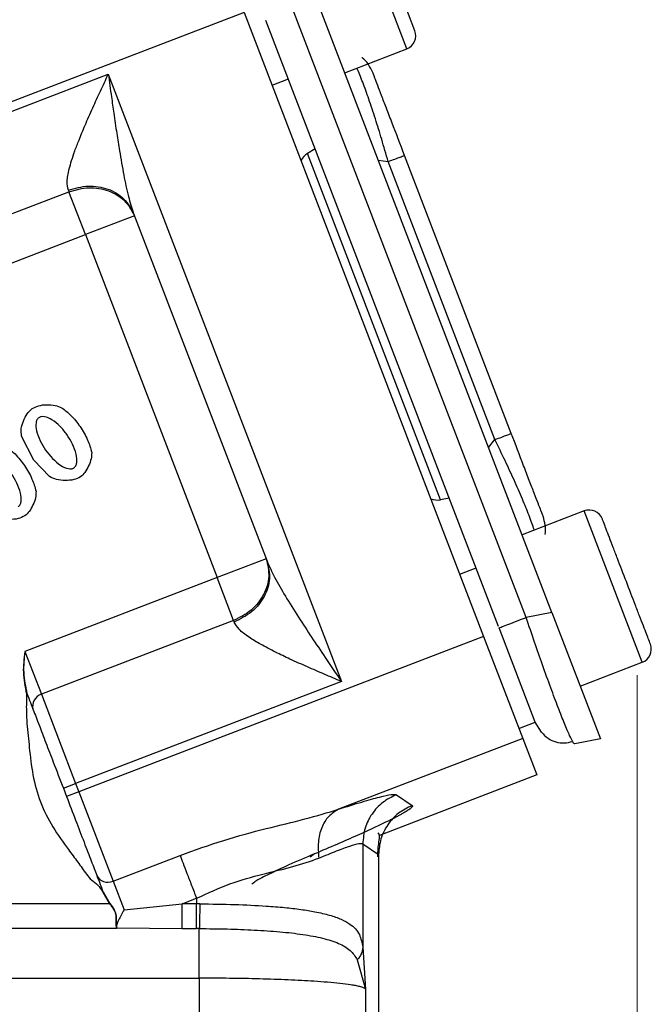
# Model space of a CAD drawing. Header units: inches. Extents: x 0.6 to 16.3, y 0.2 to 11.5.
# Tile 6 of 20: x 6.7 to 7.7, y 5 to 6.5. Entities that reach past the tile are written whole.
import ezdxf

# ---------------------------------------------------------------- set-up
doc = ezdxf.new("R2010")
doc.units = ezdxf.units.IN
doc.header["$MEASUREMENT"] = 0
doc.styles.add('SLDTEXTSTYLE0', font='TXT', dxfattribs={"width": 0.75})
doc.dimstyles.new('SLDDIMSTYLE3', dxfattribs={"dimtxt": 0.137795, "dimasz": 0.14, "dimexe": 0, "dimexo": 0.0625, "dimgap": 0.034449, "dimtad": 0, "dimdec": 1, "dimlfac": 1.5, "dimrnd": 1e-09, "dimzin": 12, "dimdsep": 46, "dimtxsty": 'SLDTEXTSTYLE0', "dimblk1": 'CLOSED', "dimblk2": 'CLOSED', "dimsah": 1, "dimcen": 0.09, "dimadec": 0, "dimazin": 3, "dimtfac": 1, "dimtofl": 0, "dimtmove": 0, "dimatfit": 3, "dimldrblk": 'CLOSED', "dimfxl": 0, "dimfrac": 2, "dimtolj": 1, "dimtzin": 12, "dimarcsym": 0})

# ---------------------------------------------------------------- blocks, each defined once
blk = doc.blocks.new('_Closed')
at = {"color": 0, "linetype": 'ByBlock', "lineweight": -2}
for p, q in [((-1, 0.166667), (0, 0)), ((-1, 0.166667), (-1, -0.166667)), ((0, 0), (-1, -0.166667)), ((0, 0), (-1, 0))]:
    blk.add_line(p, q, dxfattribs=at)
blk = doc.blocks.new('_D_6')
at = {"color": 7, "linetype": 'Continuous', "lineweight": 0}
for p, q in [((7.6647, 5.4768), (7.6647, 3.1201)), ((5.4869, 4.5032), (5.4869, 3.1201)), ((6.737, 3.358), (6.695, 3.358)), ((6.695, 3.358), (6.695, 3.1392)), ((6.9406, 3.358), (6.9826, 3.358)), ((6.9826, 3.358), (6.9826, 3.1392)), ((5.4869, 3.1595), (6.5741, 3.1595)), ((7.6647, 3.1595), (7.1034, 3.1595)), ((6.695, 3.1392), (6.737, 3.1392)), ((6.9826, 3.1392), (6.9406, 3.1392))]:
    blk.add_line(p, q, dxfattribs=at)
at = {"color": 7, "linetype": 'Continuous', "lineweight": 18, "xscale": 0.14, "yscale": 0.14, "rotation": 180.0000000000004}
blk.add_blockref('_Closed', (5.4869, 3.1595, 0.1776), dxfattribs=at)
at = {"color": 7, "linetype": 'Continuous', "lineweight": 18, "xscale": 0.14, "yscale": 0.14}
blk.add_blockref('_Closed', (7.6647, 3.1595, 0.1776), dxfattribs=at)
at = {"color": 7, "linetype": 'Continuous', "lineweight": 18, "char_height": 0.1378, "attachment_point": 1, "style": 'SLDTEXTSTYLE0'}
for s, insert in [('83', (6.737, 3.3168)), ('3.3', (6.7115, 3.1107))]:
    blk.add_mtext(s, dxfattribs=dict(at, insert=insert))

msp = doc.modelspace()

# ---------------------------------------------------------------- linework, layer by layer
at = {"color": 8, "linetype": 'Continuous', "lineweight": 25}
for p, q in [((7.314, 6.4298), (7.2256, 6.6601)), ((7.2704, 6.2606), (7.2856, 6.2582)), ((7.4383, 5.8231), (7.448, 5.8351)), ((7.6723, 5.4962), (7.5839, 5.7265)), ((7.1736, 5.2046), (7.1666, 5.1997))]:
    msp.add_line(p, q, dxfattribs=at)
at = {"color": 7, "linetype": 'Continuous', "lineweight": 25}
for p, q in [((7.3262, 6.4574), (7.2531, 6.6478)), ((7.5347, 5.5721), (7.174, 6.5116)), ((7.4955, 5.5645), (7.1398, 6.4911)), ((7.0664, 6.4851), (6.589, 6.3019)), ((7.0664, 6.4851), (7.4308, 5.5356)), ((7.4536, 5.5508), (7.0995, 6.4732)), ((7.2194, 6.3935), (7.314, 6.4298)), ((6.5821, 6.2849), (6.8596, 6.3914)), ((6.8596, 6.3914), (7.2144, 5.4669)), ((7.1088, 6.3746), (7.1337, 6.3842)), ((7.1745, 6.2779), (7.1628, 6.2707)), ((7.3651, 5.7436), (7.1628, 6.2707)), ((7.4729, 5.8446), (7.3105, 6.2677)), ((7.448, 5.8351), (7.2856, 6.2582)), ((6.4194, 6.0664), (6.7997, 6.2124)), ((6.7988, 6.2149), (6.7997, 6.2124)), ((6.8248, 6.1472), (6.7997, 6.2124)), ((6.8994, 6.1758), (6.8248, 6.1472)), ((6.8981, 6.1794), (7.1012, 5.6502)), ((6.4444, 6.0012), (6.8248, 6.1472)), ((6.8248, 6.1472), (7.0252, 5.6251)), ((6.7463, 5.8038), (6.7275, 5.8404)), ((6.77, 5.7788), (6.7463, 5.8038)), ((7.3786, 5.746), (7.3651, 5.7436)), ((7.5839, 5.7265), (7.4893, 5.6902)), ((7.0999, 5.6538), (7.0252, 5.6251)), ((7.3945, 5.6302), (7.4194, 5.6398)), ((7.0252, 5.6251), (6.7326, 5.5128)), ((7.0502, 5.5598), (7.0252, 5.6251)), ((7.0502, 5.5598), (6.7577, 5.4475)), ((7.0502, 5.5598), (7.0511, 5.5574)), ((7.5347, 5.5721), (7.4955, 5.5645)), ((7.5347, 5.5721), (7.6085, 5.3796)), ((7.5095, 5.4052), (7.4544, 5.5487)), ((7.4308, 5.5356), (6.8147, 5.2991)), ((7.4308, 5.5356), (7.4905, 5.3802)), ((6.7326, 5.5128), (6.7577, 5.4475)), ((7.5777, 5.4599), (7.6723, 5.4962)), ((7.2144, 5.4669), (6.8099, 5.3116)), ((6.7577, 5.4475), (6.8099, 5.3116)), ((7.4846, 5.3956), (7.5095, 5.4052)), ((7.5188, 5.3897), (7.5095, 5.4052)), ((7.4905, 5.3802), (7.2101, 5.2726)), ((7.4905, 5.3802), (7.5118, 5.3247)), ((7.6085, 5.3796), (7.5694, 5.372)), ((7.5118, 5.3247), (7.2724, 5.2328)), ((6.7912, 5.3044), (6.8099, 5.3116)), ((6.8099, 5.3116), (6.8147, 5.2991)), ((6.7912, 5.3044), (6.796, 5.2919)), ((6.8147, 5.2991), (6.796, 5.2919)), ((6.8147, 5.2991), (6.8669, 5.1632)), ((7.2981, 5.2947), (7.3221, 5.2782)), ((7.2469, 5.2201), (7.2469, 5.0624)), ((7.2469, 5.2201), (7.2709, 5.2036)), ((6.8669, 5.1632), (6.9688, 5.2023)), ((7.2709, 5.2036), (7.2709, 4.4859)), ((7.2712, 4.4859), (7.2712, 5.2039)), ((6.8669, 5.1632), (6.8836, 5.1195)), ((6.8508, 5.1474), (6.8511, 5.1465)), ((6.8511, 5.1465), (6.8616, 5.1286)), ((6.8514, 5.1476), (6.8517, 5.1468)), ((6.8517, 5.1468), (6.8621, 5.129)), ((6.8616, 5.1286), (6.1919, 5.1286)), ((6.8836, 5.1195), (6.9719, 5.1286)), ((6.9719, 5.1286), (6.9939, 5.1371)), ((6.9939, 5.1286), (6.9719, 5.1286)), ((6.9939, 5.1371), (6.9939, 5.1286)), ((6.9989, 5.1286), (6.9939, 5.1286)), ((6.8727, 5.0909), (6.1919, 5.0909)), ((6.8716, 5.0938), (6.8727, 5.0909)), ((6.8722, 5.0935), (6.8723, 5.0931)), ((6.8723, 5.0931), (6.8726, 5.0924)), ((6.8726, 5.0924), (6.8727, 5.0922)), ((6.8727, 5.0922), (6.9719, 5.0909)), ((6.9719, 5.0909), (6.9939, 5.0909)), ((6.9981, 5.0909), (6.9939, 5.0909)), ((7.2469, 5.0624), (7.2511, 4.9989)), ((7.2386, 5.0433), (7.2511, 4.9989)), ((6.1919, 5.0155), (6.9981, 5.0155)), ((6.9981, 5.0155), (6.9981, 4.4691)), ((7.2511, 4.9989), (7.2511, 4.476))]:
    msp.add_line(p, q, dxfattribs=at)
for centre, radius, start, end in [((7.3063, 6.4497), 0.0213, 291, 21), ((7.5916, 5.7066), 0.0213, 21, 111), ((7.6647, 5.5161), 0.0213, 291, 21), ((6.7633, 5.4295), 0.0189, 107.4037, 196.8829), ((6.859, 5.1803), 0.0189, 205.1171, 294.5963)]:
    msp.add_arc(centre, radius, start, end, dxfattribs=at)
for centre, start_param, end_param in [((7.1781, 6.2443), 0.174533, 0.698222), ((7.3588, 5.7734), 2.44337, 2.96706)]:
    msp.add_ellipse(centre, major_axis=(-0.011, 0.0285), ratio=0.916331, start_param=start_param, end_param=end_param, dxfattribs=at)
for points, knots in [([(7.2621, 6.3939), (7.26, 6.398), (7.2559, 6.4063), (7.2497, 6.4138), (7.2457, 6.4163), (7.2457, 6.4163)], [0, 0, 0, 0, 0.4972, 0.994399, 1, 1, 1, 1]), ([(6.7988, 6.2149), (6.7979, 6.219), (6.7965, 6.2255), (6.798, 6.237), (6.8002, 6.2476), (6.8037, 6.2602), (6.8087, 6.2749), (6.8156, 6.2928), (6.8247, 6.3147), (6.8357, 6.3397), (6.8476, 6.3657), (6.8556, 6.3828), (6.8596, 6.3914)], [0, 0, 0, 0, 0.107122, 0.166295, 0.230114, 0.304588, 0.38686, 0.477334, 0.596663, 0.736029, 0.867722, 1, 1, 1, 1]), ([(6.8596, 6.3914), (6.8612, 6.3798), (6.8639, 6.36), (6.8682, 6.3299), (6.8722, 6.3026), (6.8772, 6.2709), (6.8828, 6.2387), (6.8894, 6.2063), (6.8953, 6.1879), (6.8981, 6.1794)], [0, 0, 0, 0, 0.158514, 0.270372, 0.412956, 0.534884, 0.709912, 0.865998, 1, 1, 1, 1]), ([(7.3105, 6.2677), (7.304, 6.2845), (7.2944, 6.3097), (7.2828, 6.3398), (7.2753, 6.3593), (7.2693, 6.3749), (7.2635, 6.3901), (7.2626, 6.3924), (7.2621, 6.3939)], [0, 0, 0, 0, 0.250062, 0.37621, 0.5, 0.623853, 0.749938, 1, 1, 1, 1]), ([(6.7275, 5.8404), (6.7272, 5.8441), (6.7265, 5.8519), (6.7301, 5.8635), (6.7352, 5.8744), (6.741, 5.8798), (6.7437, 5.8823)], [0, 0, 0, 0, 0.233996, 0.499939, 0.765931, 1, 1, 1, 1]), ([(6.7437, 5.8823), (6.7468, 5.8839), (6.7538, 5.8874), (6.7659, 5.8886), (6.7781, 5.888), (6.7853, 5.885), (6.7886, 5.8836)], [0, 0, 0, 0, 0.22471, 0.497352, 0.771324, 1, 1, 1, 1]), ([(6.7886, 5.8836), (6.7934, 5.8801), (6.8043, 5.8721), (6.8122, 5.8611), (6.8166, 5.8549)], [0, 0, 0, 0, 0.435422, 1, 1, 1, 1]), ([(6.7538, 5.8684), (6.7532, 5.868), (6.7522, 5.8671), (6.7505, 5.8646), (6.7487, 5.8584), (6.7507, 5.8415), (6.7584, 5.8286), (6.7639, 5.8191)], [0, 0, 0, 0, 0.03813, 0.077594, 0.167568, 0.394077, 1, 1, 1, 1]), ([(6.7966, 5.8429), (6.7932, 5.8472), (6.7867, 5.8556), (6.7751, 5.8651), (6.765, 5.87), (6.7584, 5.8702), (6.7555, 5.8695), (6.7544, 5.8688), (6.7538, 5.8684)], [0, 0, 0, 0, 0.307114, 0.600658, 0.833127, 0.922874, 0.962224, 1, 1, 1, 1]), ([(6.8166, 5.8549), (6.8209, 5.8482), (6.8286, 5.836), (6.8326, 5.8221), (6.8344, 5.8157)], [0, 0, 0, 0, 0.542001, 1, 1, 1, 1]), ([(7.5213, 5.7185), (7.5207, 5.72), (7.5199, 5.7222), (7.514, 5.7374), (7.508, 5.7531), (7.5005, 5.7726), (7.489, 5.8026), (7.4793, 5.8279), (7.4729, 5.8446)], [0, 0, 0, 0, 0.250062, 0.37621, 0.5, 0.623853, 0.749938, 1, 1, 1, 1]), ([(6.8073, 5.7923), (6.8078, 5.7927), (6.8089, 5.7936), (6.8106, 5.7962), (6.8124, 5.8026), (6.8104, 5.82), (6.8024, 5.8333), (6.7966, 5.8429)], [0, 0, 0, 0, 0.036391, 0.075087, 0.163772, 0.39634, 1, 1, 1, 1]), ([(6.7039, 5.8243), (6.7087, 5.8208), (6.7196, 5.8128), (6.7275, 5.8018), (6.732, 5.7956)], [0, 0, 0, 0, 0.4354221, 1, 1, 1, 1]), ([(6.7639, 5.8191), (6.7709, 5.8106), (6.7807, 5.7987), (6.7961, 5.791), (6.8027, 5.7906), (6.8056, 5.7913), (6.8068, 5.792), (6.8073, 5.7923)], [0, 0, 0, 0, 0.60548, 0.838248, 0.926216, 0.964377, 1, 1, 1, 1]), ([(6.8344, 5.8157), (6.8342, 5.8124), (6.8339, 5.8053), (6.8299, 5.795), (6.8248, 5.7853), (6.8197, 5.7805), (6.8173, 5.7783)], [0, 0, 0, 0, 0.233107, 0.503654, 0.772311, 1, 1, 1, 1]), ([(6.732, 5.7956), (6.7362, 5.7889), (6.7439, 5.7767), (6.7479, 5.7628), (6.7497, 5.7564)], [0, 0, 0, 0, 0.5420009, 1, 1, 1, 1]), ([(6.7226, 5.733), (6.7231, 5.7334), (6.7242, 5.7343), (6.7259, 5.7369), (6.7277, 5.7433), (6.7257, 5.7607), (6.7177, 5.774), (6.7119, 5.7836)], [0, 0, 0, 0, 0.036391, 0.075087, 0.163772, 0.39634, 1, 1, 1, 1]), ([(6.8173, 5.7783), (6.814, 5.7767), (6.8066, 5.7733), (6.794, 5.7727), (6.7811, 5.7736), (6.7735, 5.7771), (6.77, 5.7788)], [0, 0, 0, 0, 0.224279, 0.491579, 0.763289, 1, 1, 1, 1]), ([(6.7497, 5.7564), (6.7495, 5.7531), (6.7492, 5.746), (6.7452, 5.7357), (6.7401, 5.7261), (6.735, 5.7212), (6.7327, 5.719)], [0, 0, 0, 0, 0.233107, 0.503654, 0.772311, 1, 1, 1, 1]), ([(6.7327, 5.719), (6.7293, 5.7175), (6.722, 5.714), (6.7093, 5.7134), (6.6965, 5.7143), (6.6889, 5.7178), (6.6853, 5.7195)], [0, 0, 0, 0, 0.2242788, 0.4915793, 0.7632888, 1, 1, 1, 1]), ([(7.5242, 5.6909), (7.5242, 5.6909), (7.5255, 5.6954), (7.5251, 5.7051), (7.5226, 5.714), (7.5213, 5.7185)], [0, 0, 0, 0, 0.005601, 0.5028, 1, 1, 1, 1]), ([(7.6846, 5.5238), (7.6841, 5.5251), (7.6834, 5.527), (7.6788, 5.5389), (7.6741, 5.5512), (7.6682, 5.5664), (7.6597, 5.5886), (7.648, 5.619), (7.6364, 5.6494), (7.6279, 5.6716), (7.622, 5.6868), (7.6173, 5.6991), (7.6127, 5.711), (7.612, 5.713), (7.6115, 5.7142)], [0, 0, 0, 0, 0.119728, 0.18418, 0.25, 0.31582, 0.380272, 0.5, 0.619728, 0.68418, 0.75, 0.81582, 0.880272, 1, 1, 1, 1]), ([(7.1012, 5.6502), (7.1049, 5.642), (7.1127, 5.6244), (7.1296, 5.5959), (7.1486, 5.5654), (7.169, 5.5343), (7.1909, 5.5016), (7.2061, 5.4792), (7.2144, 5.4669)], [0, 0, 0, 0, 0.1339895, 0.2900457, 0.4651218, 0.632251, 0.7990286, 1, 1, 1, 1]), ([(7.2144, 5.4669), (7.2057, 5.4706), (7.1884, 5.478), (7.1621, 5.4894), (7.1372, 5.5005), (7.1132, 5.5119), (7.092, 5.523), (7.073, 5.5345), (7.058, 5.5458), (7.0533, 5.5537), (7.0511, 5.5574)], [0, 0, 0, 0, 0.132324, 0.264064, 0.403482, 0.522865, 0.655461, 0.770044, 0.892843, 1, 1, 1, 1]), ([(6.7326, 5.5128), (6.7313, 5.502), (6.7285, 5.4804), (6.7329, 5.4592), (6.7352, 5.4485)], [0, 0, 0, 0, 0.50052, 1, 1, 1, 1]), ([(6.7326, 5.5128), (6.7314, 5.502), (6.7291, 5.4805), (6.7336, 5.4593), (6.7358, 5.4488)], [0, 0, 0, 0, 0.50196, 1, 1, 1, 1]), ([(6.7352, 5.4485), (6.735, 5.4408), (6.7346, 5.4257), (6.7355, 5.4043), (6.7377, 5.3847), (6.74, 5.3586), (6.744, 5.3245), (6.7548, 5.2832), (6.7745, 5.2453), (6.7952, 5.2158), (6.8132, 5.1925), (6.824, 5.1764), (6.834, 5.1643), (6.8443, 5.1577), (6.8486, 5.1508), (6.8508, 5.1474)], [0, 0, 0, 0, 0.069625, 0.135872, 0.192029, 0.246645, 0.37203, 0.499918, 0.627797, 0.75318, 0.8237, 0.892351, 0.927618, 0.96402, 1, 1, 1, 1]), ([(6.7352, 5.4485), (6.7352, 5.4486), (6.7354, 5.4486), (6.7355, 5.4487), (6.7356, 5.4487), (6.7358, 5.4488), (6.7358, 5.4488), (6.7358, 5.4488)], [0, 0, 0, 0, 0.242762, 0.371438, 0.500855, 0.758479, 1, 1, 1, 1]), ([(6.7453, 5.4241), (6.7482, 5.4166), (6.7534, 5.403), (6.7643, 5.3744), (6.7767, 5.3422), (6.786, 5.3179), (6.7912, 5.3044)], [0, 0, 0, 0, 0.275656, 0.500001, 0.723556, 1, 1, 1, 1]), ([(7.5188, 5.3897), (7.522, 5.3864), (7.5286, 5.3799), (7.5407, 5.3746), (7.5536, 5.3727), (7.562, 5.3748), (7.5662, 5.3758)], [0, 0, 0, 0, 0.24674, 0.496303, 0.747818, 1, 1, 1, 1]), ([(7.5694, 5.372), (7.5688, 5.372), (7.5681, 5.372), (7.5663, 5.3758), (7.5661, 5.376)], [0, 0, 0, 0, 0.929336, 1, 1, 1, 1]), ([(7.2101, 5.2726), (7.2223, 5.2765), (7.247, 5.2843), (7.2736, 5.2916), (7.2922, 5.2957), (7.2962, 5.295), (7.2981, 5.2947)], [0, 0, 0, 0, 0.251288, 0.503113, 0.752364, 1, 1, 1, 1]), ([(7.3221, 5.2782), (7.3224, 5.2778), (7.3229, 5.2769), (7.3206, 5.2744), (7.3169, 5.2717), (7.3128, 5.2691), (7.3093, 5.2671), (7.3053, 5.2648), (7.3008, 5.2624), (7.2935, 5.2585), (7.282, 5.2528), (7.267, 5.2457), (7.2522, 5.2389), (7.2247, 5.2264), (7.1963, 5.2143), (7.1736, 5.2046)], [0, 0, 0, 0, 0.080186, 0.160744, 0.241516, 0.279719, 0.317863, 0.356017, 0.394246, 0.432618, 0.525785, 0.61983, 0.682635, 0.745697, 1, 1, 1, 1]), ([(6.9688, 5.2023), (6.991, 5.2103), (7.0346, 5.226), (7.0991, 5.2433), (7.159, 5.2572), (7.1934, 5.2676), (7.2101, 5.2726)], [0, 0, 0, 0, 0.2652025, 0.5230816, 0.7683608, 1, 1, 1, 1]), ([(7.2101, 5.2726), (7.2048, 5.2694), (7.1942, 5.263), (7.1836, 5.245), (7.178, 5.2228), (7.1793, 5.2063), (7.1799, 5.198)], [0, 0, 0, 0, 0.249995, 0.5000018, 0.7499944, 1, 1, 1, 1]), ([(7.2699, 5.2003), (7.2699, 5.2028), (7.2699, 5.2078), (7.2707, 5.2171), (7.2722, 5.2271), (7.273, 5.2343), (7.2712, 5.2359), (7.2703, 5.2367)], [0, 0, 0, 0, 0.0948514, 0.1934305, 0.4186263, 0.7066226, 1, 1, 1, 1]), ([(7.1799, 5.198), (7.1894, 5.202), (7.208, 5.2097), (7.2283, 5.2171), (7.2424, 5.2211), (7.2454, 5.2204), (7.2469, 5.2201)], [0, 0, 0, 0, 0.257689, 0.505168, 0.753456, 1, 1, 1, 1]), ([(7.1736, 5.2046), (7.16, 5.1988), (7.133, 5.1873), (7.1032, 5.1734), (7.083, 5.163), (7.0798, 5.1598), (7.0783, 5.1583)], [0, 0, 0, 0, 0.2559, 0.507701, 0.75543, 1, 1, 1, 1]), ([(6.9939, 5.1371), (7.0108, 5.1448), (7.0442, 5.1601), (7.095, 5.1744), (7.142, 5.1848), (7.1673, 5.1936), (7.1799, 5.198)], [0, 0, 0, 0, 0.254697, 0.50467, 0.752029, 1, 1, 1, 1]), ([(6.8514, 5.1476), (6.8514, 5.1476), (6.8514, 5.1476), (6.8513, 5.1476), (6.8512, 5.1475), (6.8511, 5.1475), (6.851, 5.1474), (6.8508, 5.1474), (6.8508, 5.1474)], [0, 0, 0, 0, 0.239531, 0.368485, 0.499883, 0.631615, 0.76057, 1, 1, 1, 1]), ([(6.8511, 5.1465), (6.8512, 5.1466), (6.8514, 5.1467), (6.8516, 5.1467), (6.8517, 5.1468), (6.8517, 5.1468), (6.8517, 5.1468)], [0, 0, 0, 0, 0.270472, 0.562412, 0.789476, 1, 1, 1, 1]), ([(6.8616, 5.1286), (6.8617, 5.1287), (6.8618, 5.1287), (6.8619, 5.1288), (6.862, 5.1289), (6.8621, 5.129), (6.8621, 5.129)], [0, 0, 0, 0, 0.2455749, 0.500002, 0.7543596, 1, 1, 1, 1]), ([(6.8616, 5.1286), (6.864, 5.1257), (6.8675, 5.1212), (6.8705, 5.1146), (6.8715, 5.1078), (6.8705, 5.1001), (6.8712, 5.0959), (6.8716, 5.0938)], [0, 0, 0, 0, 0.251056, 0.376251, 0.50133, 0.750819, 1, 1, 1, 1]), ([(6.8621, 5.129), (6.8644, 5.1259), (6.8679, 5.1214), (6.8709, 5.1146), (6.872, 5.1078), (6.8711, 5.0999), (6.8718, 5.0956), (6.8722, 5.0935)], [0, 0, 0, 0, 0.253813, 0.377374, 0.504188, 0.753636, 1, 1, 1, 1]), ([(6.9989, 5.1286), (6.9988, 5.124), (6.9987, 5.1148), (6.9985, 5.1036), (6.9983, 5.0953), (6.9982, 5.0924), (6.9981, 5.0909)], [0, 0, 0, 0, 0.27977, 0.559537, 0.779763, 1, 1, 1, 1]), ([(6.9989, 5.1286), (7.0168, 5.1284), (7.0516, 5.1279), (7.0948, 5.1258), (7.1279, 5.1232), (7.1527, 5.1203), (7.1759, 5.1165), (7.1966, 5.1117), (7.2142, 5.1055), (7.2306, 5.0964), (7.2429, 5.084), (7.2456, 5.0692), (7.2469, 5.0624)], [0, 0, 0, 0, 0.1384614, 0.2684568, 0.3505384, 0.4289336, 0.5036872, 0.5926669, 0.6763058, 0.754763, 0.8870666, 1, 1, 1, 1]), ([(6.8836, 5.1195), (6.8821, 5.1167), (6.8791, 5.1111), (6.875, 5.1035), (6.872, 5.097), (6.8722, 5.0944), (6.8723, 5.0931)], [0, 0, 0, 0, 0.251911, 0.503146, 0.766859, 1, 1, 1, 1]), ([(6.8722, 5.0935), (6.8722, 5.0935), (6.8721, 5.0936), (6.8719, 5.0938), (6.8718, 5.0938), (6.8716, 5.0938), (6.8716, 5.0938)], [0, 0, 0, 0, 0.245041, 0.50005, 0.755489, 1, 1, 1, 1]), ([(6.8727, 5.0922), (6.8727, 5.092), (6.8728, 5.0916), (6.8727, 5.0911), (6.8727, 5.0909)], [0, 0, 0, 0, 0.501762, 1, 1, 1, 1]), ([(6.9981, 5.0909), (7.0123, 5.0908), (7.0409, 5.0905), (7.0823, 5.0889), (7.1212, 5.0863), (7.1563, 5.0823), (7.1866, 5.0767), (7.2108, 5.0688), (7.2289, 5.0588), (7.2354, 5.0484), (7.2386, 5.0433)], [0, 0, 0, 0, 0.124695, 0.249365, 0.374684, 0.500334, 0.62631, 0.752423, 0.877585, 1, 1, 1, 1]), ([(7.2469, 5.0624), (7.2464, 5.059), (7.2455, 5.0521), (7.2409, 5.0462), (7.2386, 5.0433)], [0, 0, 0, 0, 0.4999985, 1, 1, 1, 1]), ([(7.2511, 4.9989), (7.2503, 4.9996), (7.2487, 5.0008), (7.2431, 5.0026), (7.2362, 5.004), (7.2265, 5.0057), (7.2129, 5.0074), (7.194, 5.0092), (7.1684, 5.0111), (7.1343, 5.0129), (7.0906, 5.0144), (7.0448, 5.0153), (7.0135, 5.0154), (6.9981, 5.0155)], [0, 0, 0, 0, 0.074563, 0.141159, 0.199785, 0.25044, 0.338571, 0.42197, 0.500638, 0.630227, 0.756639, 0.879891, 1, 1, 1, 1])]:
    msp.add_open_spline(points, degree=3, knots=knots, dxfattribs=at)
at = {"color": 8, "linetype": 'Continuous', "lineweight": 25}
for points, knots in [([(7.2856, 6.2582), (7.2823, 6.2696), (7.2759, 6.2919), (7.2659, 6.3242), (7.2561, 6.3539), (7.2468, 6.3793), (7.2406, 6.395), (7.238, 6.4003), (7.2379, 6.4006)], [0, 0, 0, 0, 0.200439, 0.390753, 0.592238, 0.789772, 0.9873, 1, 1, 1, 1]), ([(7.5078, 5.6973), (7.5077, 5.6976), (7.5061, 5.7033), (7.5002, 5.7191), (7.4901, 5.7442), (7.4776, 5.7729), (7.4634, 5.8035), (7.4532, 5.8244), (7.448, 5.8351)], [0, 0, 0, 0, 0.012693, 0.210228, 0.407756, 0.609247, 0.799558, 1, 1, 1, 1]), ([(7.5661, 5.376), (7.5648, 5.3786), (7.5626, 5.3827), (7.5581, 5.3928), (7.5527, 5.4058), (7.5445, 5.4264), (7.5331, 5.4569), (7.5208, 5.4909), (7.5081, 5.5273), (7.4998, 5.5519), (7.4955, 5.5645)], [0, 0, 0, 0, 0.125024, 0.200601, 0.275598, 0.423758, 0.571923, 0.722297, 0.858111, 1, 1, 1, 1])]:
    msp.add_open_spline(points, degree=3, knots=knots, dxfattribs=at)
at = {"color": 7, "linetype": 'Continuous', "lineweight": 25}
for points in [[(7.2856, 6.2582), (7.2892, 6.2596), (7.2964, 6.2623), (7.3042, 6.2653), (7.3095, 6.2674), (7.3101, 6.2676), (7.3105, 6.2677)], [(6.7988, 6.2149), (6.8089, 6.2177), (6.8292, 6.2232), (6.8596, 6.2179), (6.885, 6.2033), (6.8937, 6.1874), (6.8981, 6.1794)], [(6.7997, 6.2124), (6.8099, 6.2152), (6.8302, 6.2208), (6.8607, 6.2151), (6.8862, 6.2002), (6.895, 6.184), (6.8994, 6.1758)], [(7.448, 5.8351), (7.4516, 5.8364), (7.4588, 5.8392), (7.4667, 5.8422), (7.4719, 5.8442), (7.4726, 5.8445), (7.4729, 5.8446)], [(7.0999, 5.6538), (7.102, 5.6448), (7.1063, 5.6268), (7.0973, 5.5986), (7.0784, 5.574), (7.0596, 5.5646), (7.0502, 5.5598)], [(7.1012, 5.6502), (7.1033, 5.6413), (7.1075, 5.6237), (7.0984, 5.5959), (7.0794, 5.5716), (7.0606, 5.5621), (7.0511, 5.5574)], [(7.4544, 5.5487), (7.455, 5.5489), (7.4562, 5.5494), (7.4654, 5.5529), (7.4787, 5.558), (7.4899, 5.5623), (7.4955, 5.5645)], [(6.7358, 5.4488), (6.7377, 5.4439), (6.7414, 5.4342), (6.744, 5.4274), (6.7453, 5.4241)], [(6.796, 5.2919), (6.8007, 5.2798), (6.81, 5.2555), (6.8229, 5.2218), (6.8342, 5.1925), (6.8393, 5.179), (6.8419, 5.1723)], [(7.2981, 5.2947), (7.2909, 5.2912), (7.2764, 5.2841), (7.2601, 5.2659), (7.249, 5.2442), (7.2476, 5.2281), (7.2469, 5.2201)], [(7.3221, 5.2782), (7.3149, 5.2747), (7.3004, 5.2676), (7.2841, 5.2494), (7.273, 5.2277), (7.2716, 5.2116), (7.2709, 5.2036)], [(6.9688, 5.2023), (6.9702, 5.1987), (6.9731, 5.1913), (6.9792, 5.1753), (6.9863, 5.1569), (6.9913, 5.1437), (6.9939, 5.1371)], [(6.8419, 5.1723), (6.8432, 5.1689), (6.8458, 5.1622), (6.8495, 5.1525), (6.8514, 5.1476)], [(6.9719, 5.0909), (6.9719, 5.0926), (6.9719, 5.0961), (6.9719, 5.1052), (6.9719, 5.1163), (6.9719, 5.1245), (6.9719, 5.1286)], [(6.9939, 5.0909), (6.9939, 5.0926), (6.9939, 5.0961), (6.9939, 5.1052), (6.9939, 5.1163), (6.9939, 5.1245), (6.9939, 5.1286)], [(6.9981, 5.0155), (6.9981, 5.0237), (6.9981, 5.0401), (6.9981, 5.0623), (6.9981, 5.0806), (6.9981, 5.0875), (6.9981, 5.0909)]]:
    msp.add_open_spline(points, degree=3, dxfattribs=at)

# ---------------------------------------------------------------- dimensions: what is measured, and where the dimension line sits
at = {"color": 7, "linetype": 'Continuous', "lineweight": 18}
dim = msp.add_linear_dim(base=(5.4869, 3.1595), p1=(7.6647, 5.5161), p2=(5.4869, 4.5426), dimstyle='SLDDIMSTYLE3', dxfattribs=at)
dim.commit()
dim.dimension.update_dxf_attribs({"geometry": '_D_6', "text_midpoint": (6.8388, 3.1595), "dimtype": 160})

doc.saveas('drawing.dxf')
